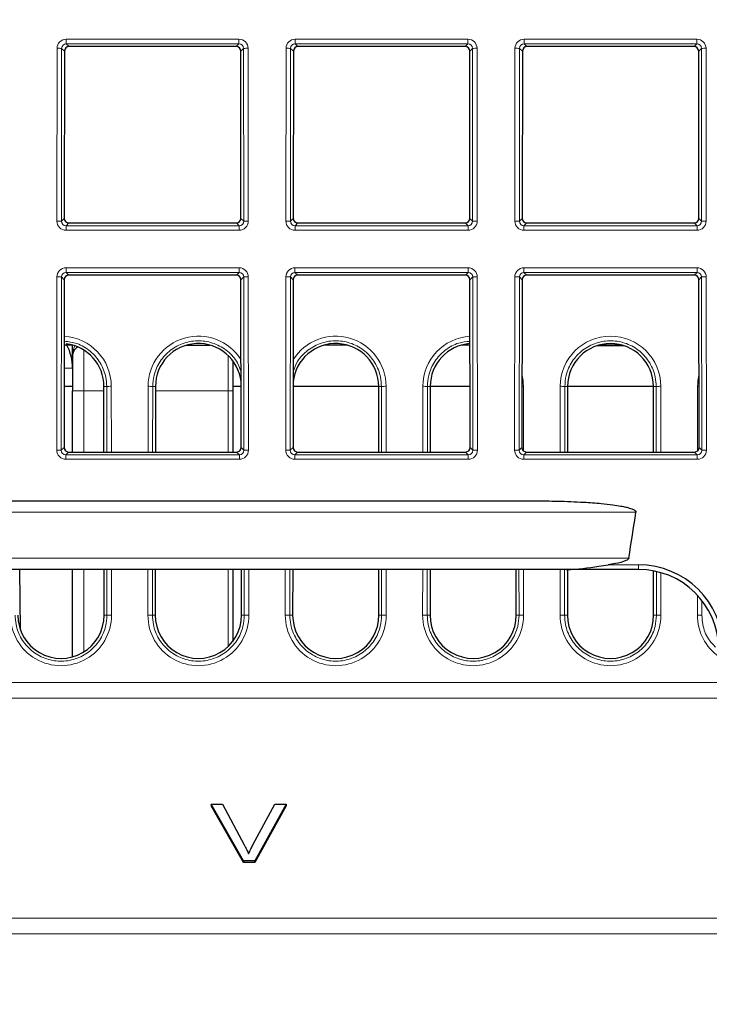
# Paper-space layout 'Blatt3' of a CAD drawing. Header units: millimetres. Extents: x 5 to 418, y 2 to 292.
# Tile 26 of 36: x 273 to 293, y 199 to 228. Entities that reach past the tile are written whole.
import ezdxf

# ---------------------------------------------------------------- set-up
doc = ezdxf.new("R2010")
doc.units = ezdxf.units.MM
doc.layers.add('SLD-0', color=7, linetype='Continuous')
doc.styles.add('SLDTEXTSTYLE0', font='TXT', dxfattribs={"width": 0.605})
doc.dimstyles.new('SLDDIMSTYLE5', dxfattribs={"dimtxt": 3.5, "dimasz": 3.302, "dimexe": 0, "dimexo": 0.0625, "dimgap": 0.875, "dimtad": 1, "dimlfac": 1.5, "dimrnd": 1e-09, "dimzin": 12, "dimdsep": 46, "dimtxsty": 'SLDTEXTSTYLE0', "dimsah": 1, "dimcen": 0.09, "dimadec": 0, "dimazin": 3, "dimtfac": 1, "dimtofl": 0, "dimtmove": 0, "dimatfit": 3, "dimfxl": 1, "dimfrac": 2, "dimtolj": 1, "dimtzin": 12, "dimarcsym": 0})

# ---------------------------------------------------------------- blocks, each defined once
blk = doc.blocks.new('_D_12')
at = {"layer": 'SLD-0', "color": 7}
for p, q in [((146.79, 140.933), (146.79, 271.389)), ((312.79, 140.933), (312.79, 271.389)), ((146.79, 270.389), (312.79, 270.389))]:
    blk.add_line(p, q, dxfattribs=at)
for points in [[(146.79, 270.389), (150.092, 269.881), (150.092, 270.897)], [(312.79, 270.389), (309.488, 270.897), (309.488, 269.881)]]:
    blk.add_solid(points, dxfattribs=at)
at = {"layer": 'SLD-0', "color": 7, "insert": (225.779, 274.901), "char_height": 3.5, "attachment_point": 1, "style": 'SLDTEXTSTYLE0'}
blk.add_mtext('249', dxfattribs=at)

psp = doc.layouts.new('Blatt3')

# ---------------------------------------------------------------- linework, layer by layer
at = {"color": 7, "linetype": 'Continuous', "lineweight": 18}
for p, q in [((273.9421, 227.0484), (278.9708, 227.0484)), ((273.9421, 227.0484), (273.9421, 226.9129)), ((278.9708, 226.9129), (273.9421, 226.9129)), ((273.9421, 226.9129), (274.0226, 226.8324)), ((278.8903, 226.8324), (278.9708, 226.9129)), ((278.9708, 227.0484), (278.9708, 226.9129)), ((280.6088, 227.0484), (285.6375, 227.0484)), ((280.6088, 227.0484), (280.6088, 226.9129)), ((285.6375, 226.9129), (280.6088, 226.9129)), ((280.6088, 226.9129), (280.6893, 226.8324)), ((285.557, 226.8324), (285.6375, 226.9129)), ((285.6375, 227.0484), (285.6375, 226.9129)), ((287.2754, 227.0484), (292.3041, 227.0484)), ((287.2754, 227.0484), (287.2754, 226.9129)), ((292.3041, 226.9129), (287.2754, 226.9129)), ((287.2754, 226.9129), (287.356, 226.8324)), ((292.2236, 226.8324), (292.3041, 226.9129)), ((292.3041, 227.0484), (292.3041, 226.9129)), ((273.6709, 221.7485), (273.6756, 226.7824)), ((273.8087, 226.78), (273.804, 221.7461)), ((273.8894, 226.6993), (273.8087, 226.78)), ((279.1042, 226.78), (279.0236, 226.6993)), ((279.1089, 221.7461), (279.1042, 226.78)), ((279.2374, 226.7824), (279.2421, 221.7485)), ((280.3375, 221.7485), (280.3422, 226.7824)), ((280.4754, 226.78), (280.4707, 221.7461)), ((280.556, 226.6993), (280.4754, 226.78)), ((285.7709, 226.78), (285.6902, 226.6993)), ((285.7756, 221.7461), (285.7709, 226.78)), ((285.904, 226.7824), (285.9087, 221.7485)), ((287.0042, 221.7485), (287.0089, 226.7824)), ((287.142, 226.78), (287.1374, 221.7461)), ((287.2227, 226.6993), (287.142, 226.78)), ((292.4375, 226.78), (292.3569, 226.6993)), ((292.4422, 221.7461), (292.4375, 226.78)), ((292.5707, 226.7824), (292.5754, 221.7485)), ((273.804, 221.7461), (273.8848, 221.8269)), ((279.0281, 221.8269), (279.1089, 221.7461)), ((280.4707, 221.7461), (280.5515, 221.8269)), ((285.6948, 221.8269), (285.7756, 221.7461)), ((287.1374, 221.7461), (287.2182, 221.8269)), ((292.3614, 221.8269), (292.4422, 221.7461)), ((274.0178, 221.6936), (273.9369, 221.6127)), ((273.9369, 221.6127), (273.9369, 221.4819)), ((273.9369, 221.6127), (278.976, 221.6127)), ((278.976, 221.4819), (273.9369, 221.4819)), ((278.976, 221.6127), (278.8951, 221.6936)), ((278.976, 221.6127), (278.976, 221.4819)), ((280.6845, 221.6936), (280.6036, 221.6127)), ((280.6036, 221.6127), (285.6427, 221.6127)), ((280.6036, 221.6127), (280.6036, 221.4819)), ((285.6427, 221.4819), (280.6036, 221.4819)), ((285.6427, 221.6127), (285.5617, 221.6936)), ((285.6427, 221.6127), (285.6427, 221.4819)), ((287.3512, 221.6936), (287.2703, 221.6127)), ((287.2703, 221.6127), (292.3093, 221.6127)), ((287.2703, 221.6127), (287.2703, 221.4819)), ((292.3093, 221.4819), (287.2703, 221.4819)), ((292.3093, 221.6127), (292.2284, 221.6936)), ((292.3093, 221.6127), (292.3093, 221.4819)), ((273.9359, 220.389), (278.977, 220.389)), ((273.9359, 220.2535), (273.9359, 220.389)), ((278.977, 220.2535), (278.977, 220.389)), ((280.6026, 220.389), (285.6437, 220.389)), ((280.6026, 220.2535), (280.6026, 220.389)), ((285.6437, 220.2535), (285.6437, 220.389)), ((287.2692, 220.389), (292.3104, 220.389)), ((287.2692, 220.2535), (287.2692, 220.389)), ((292.3104, 220.2535), (292.3104, 220.389)), ((273.6646, 215.0766), (273.6694, 220.123)), ((273.8025, 220.1206), (273.7978, 215.0743)), ((273.8831, 220.04), (273.8025, 220.1206)), ((278.977, 220.2535), (273.9359, 220.2535)), ((273.9359, 220.2535), (274.0164, 220.173)), ((278.8965, 220.173), (278.977, 220.2535)), ((279.1104, 220.1206), (279.0298, 220.04)), ((279.1151, 215.0743), (279.1104, 220.1206)), ((279.2436, 220.123), (279.2483, 215.0766)), ((280.3313, 215.0766), (280.336, 220.123)), ((280.4692, 220.1206), (280.4645, 215.0743)), ((280.5498, 220.04), (280.4692, 220.1206)), ((285.6437, 220.2535), (280.6026, 220.2535)), ((280.6026, 220.2535), (280.6831, 220.173)), ((285.5632, 220.173), (285.6437, 220.2535)), ((285.7771, 220.1206), (285.6964, 220.04)), ((285.7818, 215.0743), (285.7771, 220.1206)), ((285.9102, 220.123), (285.9149, 215.0766)), ((286.998, 215.0766), (287.0027, 220.123)), ((287.1358, 220.1206), (287.1311, 215.0743)), ((287.2165, 220.04), (287.1358, 220.1206)), ((292.3104, 220.2535), (287.2692, 220.2535)), ((287.2692, 220.2535), (287.3498, 220.173)), ((292.2298, 220.173), (292.3104, 220.2535)), ((292.4438, 220.1206), (292.3631, 220.04)), ((292.4485, 215.0743), (292.4438, 220.1206)), ((292.5769, 220.123), (292.5816, 215.0766)), ((274.4565, 216.7998), (274.4565, 217.9891)), ((278.6565, 216.7998), (278.6565, 217.8324)), ((273.8807, 217.4665), (274.1231, 217.4665)), ((275.0396, 216.9331), (275.1203, 216.9331)), ((275.122, 215.0218), (275.1203, 216.9331)), ((275.2534, 216.9355), (275.2552, 215.0218)), ((276.3244, 215.0218), (276.3262, 216.9355)), ((276.4593, 216.9331), (276.4576, 215.0218)), ((276.54, 216.9331), (276.4593, 216.9331)), ((283.0396, 216.9331), (283.1203, 216.9331)), ((283.122, 215.0218), (283.1203, 216.9331)), ((283.2534, 216.9355), (283.2552, 215.0218)), ((284.3244, 215.0218), (284.3262, 216.9355)), ((284.4593, 216.9331), (284.4576, 215.0218)), ((284.54, 216.9331), (284.4593, 216.9331)), ((287.2534, 216.9355), (287.2552, 215.0567)), ((288.3244, 215.0218), (288.3262, 216.9355)), ((288.4593, 216.9331), (288.4576, 215.0218)), ((288.54, 216.9331), (288.4593, 216.9331)), ((291.0396, 216.9331), (291.1203, 216.9331)), ((291.122, 215.0218), (291.1203, 216.9331)), ((291.2534, 216.9355), (291.2552, 215.0218)), ((292.3244, 215.0567), (292.3262, 216.9355)), ((274.4565, 216.7998), (274.1231, 216.7998)), ((274.4565, 216.7998), (274.4565, 215.0218)), ((275.0397, 216.7998), (274.4565, 216.7998)), ((278.6565, 216.7998), (276.5399, 216.7998)), ((278.6565, 215.0218), (278.6565, 216.7998)), ((278.7898, 216.7998), (278.6565, 216.7998)), ((273.7978, 215.0743), (273.8786, 215.1551)), ((279.0343, 215.1551), (279.1151, 215.0743)), ((280.4645, 215.0743), (280.5453, 215.1551)), ((285.701, 215.1551), (285.7818, 215.0743)), ((287.1311, 215.0743), (287.2119, 215.1551)), ((292.3677, 215.1551), (292.4485, 215.0743)), ((274.0116, 215.0218), (273.9307, 214.9409)), ((273.9307, 214.8101), (273.9307, 214.9409)), ((273.9307, 214.9409), (278.9822, 214.9409)), ((278.9822, 214.9409), (278.9013, 215.0218)), ((278.9822, 214.8101), (278.9822, 214.9409)), ((280.6783, 215.0218), (280.5974, 214.9409)), ((280.5974, 214.8101), (280.5974, 214.9409)), ((280.5974, 214.9409), (285.6489, 214.9409)), ((285.6489, 214.9409), (285.568, 215.0218)), ((285.6489, 214.8101), (285.6489, 214.9409)), ((287.345, 215.0218), (287.264, 214.9409)), ((287.264, 214.8101), (287.264, 214.9409)), ((287.264, 214.9409), (292.3156, 214.9409)), ((292.3156, 214.9409), (292.2346, 215.0218)), ((292.3156, 214.8101), (292.3156, 214.9409)), ((278.9822, 214.8101), (273.9307, 214.8101)), ((285.6489, 214.8101), (280.5974, 214.8101)), ((292.3156, 214.8101), (287.264, 214.8101)), ((290.5303, 213.2665), (169.0493, 213.2665)), ((169.2567, 211.9331), (290.3228, 211.9331)), ((289.7172, 211.7355), (290.6091, 211.7355)), ((290.6091, 211.7355), (290.6091, 211.5998)), ((274.4565, 211.5998), (274.4565, 209.201)), ((275.1264, 210.2665), (275.1252, 211.5998)), ((275.2583, 211.5998), (275.2595, 210.2688)), ((276.3201, 210.2688), (276.3213, 211.5998)), ((276.4544, 211.5998), (276.4532, 210.2665)), ((278.6565, 209.3564), (278.6565, 211.5998)), ((279.1264, 210.2665), (279.1252, 211.5998)), ((279.2583, 211.5998), (279.2595, 210.2688)), ((280.3201, 210.2688), (280.3213, 211.5998)), ((280.4544, 211.5998), (280.4532, 210.2665)), ((283.1264, 210.2665), (283.1252, 211.5998)), ((283.2583, 211.5998), (283.2595, 210.2688)), ((284.3201, 210.2688), (284.3213, 211.5998)), ((284.4544, 211.5998), (284.4532, 210.2665)), ((287.1264, 210.2665), (287.1252, 211.5998)), ((287.2583, 211.5998), (287.2595, 210.2688)), ((288.3201, 210.2688), (288.3213, 211.5998)), ((288.4544, 211.5998), (288.4532, 210.2665)), ((291.1264, 210.2665), (291.1252, 211.542)), ((291.2584, 211.5076), (291.2595, 210.2688)), ((292.3201, 210.2688), (292.3206, 210.8524)), ((292.4536, 210.6955), (292.4532, 210.2665)), ((275.0457, 210.2665), (275.1264, 210.2665)), ((276.5339, 210.2665), (276.4532, 210.2665)), ((279.0457, 210.2665), (279.1264, 210.2665)), ((280.5339, 210.2665), (280.4532, 210.2665)), ((283.0457, 210.2665), (283.1264, 210.2665)), ((284.5339, 210.2665), (284.4532, 210.2665)), ((287.0457, 210.2665), (287.1264, 210.2665)), ((288.5339, 210.2665), (288.4532, 210.2665)), ((291.0457, 210.2665), (291.1264, 210.2665)), ((166.6201, 208.3084), (292.9595, 208.3084)), ((292.9675, 207.8486), (166.6121, 207.8486)), ((166.5003, 201.4444), (293.0793, 201.4444)), ((293.0873, 200.9847), (166.4923, 200.9847))]:
    psp.add_line(p, q, dxfattribs=at)
at = {"color": 7, "linetype": 'Continuous', "lineweight": 25}
for p, q in [((273.8894, 226.6993), (273.8848, 221.8269)), ((278.8903, 226.8324), (274.0226, 226.8324)), ((279.0281, 221.8269), (279.0236, 226.6993)), ((280.556, 226.6993), (280.5515, 221.8269)), ((285.557, 226.8324), (280.6893, 226.8324)), ((285.6948, 221.8269), (285.6902, 226.6993)), ((287.2227, 226.6993), (287.2182, 221.8269)), ((292.2236, 226.8324), (287.356, 226.8324)), ((292.3614, 221.8269), (292.3569, 226.6993)), ((274.0178, 221.6936), (278.8951, 221.6936)), ((280.6845, 221.6936), (285.5617, 221.6936)), ((287.3512, 221.6936), (292.2284, 221.6936)), ((273.8831, 220.04), (273.8786, 215.1551)), ((278.8965, 220.173), (274.0164, 220.173)), ((279.0343, 215.1551), (279.0298, 220.04)), ((280.5498, 220.04), (280.5453, 215.1551)), ((285.5632, 220.173), (280.6831, 220.173)), ((285.701, 215.1551), (285.6964, 220.04)), ((287.2165, 220.04), (287.2119, 215.1551)), ((292.2298, 220.173), (287.3498, 220.173)), ((292.3677, 215.1551), (292.3631, 220.04)), ((274.1231, 218.1331), (273.8814, 218.1331)), ((274.1231, 217.7998), (274.1231, 218.1365)), ((277.4446, 218.1331), (278.135, 218.1331)), ((282.135, 218.1331), (281.4446, 218.1331)), ((285.6982, 218.1331), (285.4446, 218.1331)), ((289.4064, 218.1215), (290.1732, 218.1215)), ((290.135, 218.1331), (289.4446, 218.1331)), ((274.1231, 217.7998), (274.1231, 216.7998)), ((278.7898, 217.6816), (278.7898, 216.7998)), ((274.1231, 216.9331), (273.8803, 216.9331)), ((275.0413, 215.0218), (275.0396, 216.9331)), ((276.54, 216.9331), (276.5383, 215.0218)), ((279.0327, 216.9331), (278.7898, 216.9331)), ((283.0396, 216.9331), (280.5469, 216.9331)), ((283.0413, 215.0218), (283.0396, 216.9331)), ((284.54, 216.9331), (284.5383, 215.0218)), ((285.6993, 216.9331), (284.54, 216.9331)), ((288.54, 216.9331), (288.5383, 215.0218)), ((291.0396, 216.9331), (288.54, 216.9331)), ((291.0413, 215.0218), (291.0396, 216.9331)), ((274.1231, 215.0218), (274.1231, 216.7998)), ((278.7898, 216.7998), (278.7898, 215.0218)), ((274.0116, 215.0218), (278.9013, 215.0218)), ((280.6783, 215.0218), (285.568, 215.0218)), ((287.345, 215.0218), (292.2346, 215.0218)), ((171.9949, 213.5998), (287.5847, 213.5998)), ((288.4953, 211.5998), (171.0843, 211.5998)), ((272.6073, 209.8423), (272.592, 211.5998)), ((274.1231, 209.0545), (274.1231, 211.5998)), ((275.0457, 210.2665), (275.0444, 211.5998)), ((276.5351, 211.5998), (276.5339, 210.2665)), ((278.7898, 211.5998), (278.7898, 209.5056)), ((279.0457, 210.2665), (279.0444, 211.5998)), ((280.5351, 211.5998), (280.5339, 210.2665)), ((283.0457, 210.2665), (283.0444, 211.5998)), ((284.5351, 211.5998), (284.5339, 210.2665)), ((287.0457, 210.2665), (287.0444, 211.5998)), ((290.6091, 211.5998), (288.4953, 211.5998)), ((288.5351, 211.5998), (288.5339, 210.2665)), ((291.0457, 210.2665), (291.0445, 211.5588)), ((278.1624, 204.7624), (278.1624, 204.7152)), ((279.1038, 203.1124), (278.1624, 204.7624)), ((278.1624, 204.7624), (278.4901, 204.7624)), ((279.1038, 203.0653), (278.1624, 204.7152)), ((278.4901, 204.7624), (279.1248, 203.5798)), ((279.3795, 203.5798), (280.0157, 204.7624)), ((280.3433, 204.7624), (279.4342, 203.1124)), ((280.3433, 204.7152), (279.4342, 203.0653)), ((280.0157, 204.7624), (280.3433, 204.7624)), ((280.3433, 204.7624), (280.3433, 204.7152)), ((279.1038, 203.1124), (279.1038, 203.0653)), ((279.4342, 203.1124), (279.1038, 203.1124)), ((279.4342, 203.1124), (279.4342, 203.0653)), ((279.4342, 203.0653), (279.1038, 203.0653))]:
    psp.add_line(p, q, dxfattribs=at)
at = {"color": 7, "linetype": 'Continuous', "lineweight": 18, "flags": 128}
for points in [[(287.2534, 216.9355), (287.2283, 216.9354), (287.2136, 216.9353)], [(292.366, 216.9353), (292.3513, 216.9354), (292.3262, 216.9355)]]:
    psp.add_lwpolyline(points, dxfattribs=at)
at = {"color": 7, "linetype": 'Continuous', "lineweight": 18}
for centre, radius, start, end in [((273.7046, 224.6746), 2.108, 87.1686, 90.78892), ((279.2083, 224.6746), 2.108, 89.21108, 92.8314), ((280.3713, 224.6746), 2.108, 87.1686, 90.78892), ((285.875, 224.6746), 2.108, 89.21108, 92.8314), ((287.0379, 224.6746), 2.108, 87.1686, 90.78892), ((292.5417, 224.6746), 2.108, 89.21108, 92.8314), ((273.6999, 219.6407), 2.108, 87.1686, 90.78892), ((279.213, 219.6407), 2.108, 89.21108, 92.8314), ((280.3666, 219.6407), 2.108, 87.1686, 90.78892), ((285.8797, 219.6407), 2.108, 89.21108, 92.8314), ((287.0332, 219.6407), 2.108, 87.1686, 90.78892), ((292.5464, 219.6407), 2.108, 89.21108, 92.8314), ((273.6984, 218.0152), 2.108, 87.1686, 90.78892), ((279.2145, 218.0152), 2.108, 89.21108, 92.8314), ((280.365, 218.0152), 2.108, 87.1686, 90.78892), ((285.8812, 218.0152), 2.108, 89.21108, 92.8314), ((287.0317, 218.0152), 2.108, 87.1686, 90.78892), ((292.5479, 218.0152), 2.108, 89.21108, 92.8314), ((273.7898, 216.9341), 1.4636, 0.05241, 86.40323), ((277.7898, 216.9341), 1.4636, 31.93241, 179.94759), ((281.7898, 216.9341), 1.4636, 0.05241, 148.06759), ((285.7898, 216.9341), 1.4636, 93.59677, 179.94759), ((289.7898, 216.9341), 1.4636, 0.05241, 179.94759), ((285.7898, 216.9341), 1.4636, 0.05241, 13.34756), ((293.7898, 216.9341), 1.4636, 166.65244, 179.94759), ((275.2244, 214.7856), 2.15, 89.22651, 92.77593), ((276.3552, 214.7856), 2.15, 87.22407, 90.77349), ((283.2244, 214.7856), 2.15, 89.22651, 92.77593), ((284.3552, 214.7856), 2.15, 87.22407, 90.77349), ((288.3552, 214.7856), 2.15, 87.22407, 90.77349), ((291.2244, 214.7856), 2.15, 89.22651, 92.77593), ((273.6937, 212.9689), 2.108, 87.1686, 90.78892), ((279.2193, 212.9689), 2.108, 89.21108, 92.8314), ((280.3603, 212.9689), 2.108, 87.1686, 90.78892), ((285.8859, 212.9689), 2.108, 89.21108, 92.8314), ((287.027, 212.9689), 2.108, 87.1686, 90.78892), ((292.5526, 212.9689), 2.108, 89.21108, 92.8314), ((273.7898, 210.2674), 1.4697, 179.94759, 0.05241), ((275.2305, 208.119), 2.15, 89.22651, 92.77593), ((276.3491, 208.119), 2.15, 87.22407, 90.77349), ((277.7898, 210.2674), 1.4697, 179.94759, 0.05241), ((279.2305, 208.119), 2.15, 89.22651, 92.77593), ((280.3491, 208.119), 2.15, 87.22407, 90.77349), ((281.7898, 210.2674), 1.4697, 179.94759, 0.05241), ((283.2305, 208.119), 2.15, 89.22651, 92.77593), ((284.3491, 208.119), 2.15, 87.22407, 90.77349), ((285.7898, 210.2674), 1.4697, 179.94759, 0.05241), ((287.2305, 208.119), 2.15, 89.22651, 92.77593), ((288.3491, 208.119), 2.15, 87.22407, 90.77349), ((289.7898, 210.2674), 1.4697, 179.94759, 0.05241), ((291.2305, 208.119), 2.15, 89.22651, 92.77593), ((292.3491, 208.119), 2.15, 87.22407, 90.77349), ((293.7898, 210.2674), 1.4697, 179.94759, 234.97668)]:
    psp.add_arc(centre, radius, start, end, dxfattribs=at)
at = {"color": 7, "linetype": 'Continuous', "lineweight": 25}
for centre, radius, start, end in [((273.7898, 216.932), 1.2498, 0.05241, 83.00323), ((272.6565, 217.4665), 1.4667, 0, 27.03569), ((274.4565, 217.7998), 0.3333, 122.15391, 180), ((277.7898, 216.932), 1.2498, 6.07317, 179.94759), ((281.7898, 216.932), 1.2498, 0.05241, 173.92683), ((285.7898, 216.932), 1.2498, 94.20403, 179.94759), ((289.7898, 216.932), 1.2498, 0.05241, 179.94759), ((290.6091, 209.2688), 2.4667, 1, 90), ((290.6091, 209.2665), 2.3333, 1, 90), ((273.7898, 210.2653), 1.2559, 179.94759, 0.05241), ((277.7898, 210.2653), 1.2559, 179.94759, 0.05241), ((281.7898, 210.2653), 1.2559, 179.94759, 0.05241), ((285.7898, 210.2653), 1.2559, 179.94759, 0.05241), ((289.7898, 210.2653), 1.2559, 179.94759, 0.05241)]:
    psp.add_arc(centre, radius, start, end, dxfattribs=at)
at = {"color": 7, "linetype": 'Continuous', "lineweight": 18}
for centre, major_axis, ratio, start_param, end_param in [((273.9426, 226.7816), (0.2281, -0.1391), 0.9979697, 2.1193103, 3.6873675), ((273.9426, 226.7793), (0.1074, -0.0805), 0.9934233, 2.2143373, 3.7823946), ((278.9703, 226.7816), (0.2281, 0.1391), 0.9979697, 5.7374104, 7.3054677), ((278.9703, 226.7793), (0.1074, 0.0805), 0.9934233, 5.6423834, 7.2104406), ((280.6093, 226.7816), (0.2281, -0.1391), 0.9979697, 2.1193103, 3.6873675), ((280.6093, 226.7793), (0.1074, -0.0805), 0.9934233, 2.2143373, 3.7823946), ((285.637, 226.7816), (0.2281, 0.1391), 0.9979697, 5.7374104, 7.3054677), ((285.637, 226.7793), (0.1074, 0.0805), 0.9934233, 5.6423834, 7.2104406), ((287.2759, 226.7816), (0.2281, -0.1391), 0.9979697, 2.1193103, 3.6873675), ((287.2759, 226.7793), (0.1074, -0.0805), 0.9934233, 2.2143373, 3.7823946), ((292.3037, 226.7816), (0.2281, 0.1391), 0.9979697, 5.7374104, 7.3054677), ((292.3037, 226.7793), (0.1074, 0.0805), 0.9934233, 5.6423834, 7.2104406), ((273.9379, 221.7492), (0.1644, 0.2112), 0.9962181, 2.2330373, 3.8010946), ((273.9379, 221.7468), (0.0862, 0.1035), 0.9898381, 2.2656086, 3.8336659), ((278.975, 221.7492), (-0.1644, 0.2112), 0.9962181, 2.4820908, 4.050148), ((278.975, 221.7468), (-0.0862, 0.1035), 0.9898381, 2.4495195, 4.0175767), ((280.6046, 221.7492), (0.1644, 0.2112), 0.9962181, 2.2330373, 3.8010946), ((280.6046, 221.7468), (0.0862, 0.1035), 0.9898381, 2.2656086, 3.8336659), ((285.6417, 221.7492), (-0.1644, 0.2112), 0.9962181, 2.4820908, 4.050148), ((285.6417, 221.7468), (-0.0862, 0.1035), 0.9898381, 2.4495195, 4.0175767), ((287.2712, 221.7492), (0.1644, 0.2112), 0.9962181, 2.2330373, 3.8010946), ((287.2712, 221.7468), (0.0862, 0.1035), 0.9898381, 2.2656086, 3.8336659), ((292.3084, 221.7492), (-0.1644, 0.2112), 0.9962181, 2.4820908, 4.050148), ((292.3084, 221.7468), (-0.0862, 0.1035), 0.9898381, 2.4495195, 4.0175767), ((273.9364, 220.1222), (0.2281, -0.1391), 0.9979697, 2.1193103, 3.6873675), ((278.9765, 220.1222), (0.2281, 0.1391), 0.9979697, 5.7374104, 7.3054677), ((280.6031, 220.1222), (0.2281, -0.1391), 0.9979697, 2.1193103, 3.6873675), ((285.6432, 220.1222), (0.2281, 0.1391), 0.9979697, 5.7374104, 7.3054677), ((287.2697, 220.1222), (0.2281, -0.1391), 0.9979697, 2.1193103, 3.6873675), ((292.3099, 220.1222), (0.2281, 0.1391), 0.9979697, 5.7374104, 7.3054677), ((273.9364, 220.1199), (0.1074, -0.0805), 0.9934233, 2.2143373, 3.7823946), ((278.9765, 220.1199), (0.1074, 0.0805), 0.9934233, 5.6423834, 7.2104406), ((280.6031, 220.1199), (0.1074, -0.0805), 0.9934233, 2.2143373, 3.7823946), ((285.6432, 220.1199), (0.1074, 0.0805), 0.9934233, 5.6423834, 7.2104406), ((287.2697, 220.1199), (0.1074, -0.0805), 0.9934233, 2.2143373, 3.7823946), ((292.3099, 220.1199), (0.1074, 0.0805), 0.9934233, 5.6423834, 7.2104406), ((274.4565, 217.7998), (0, 0.5), 0.6666667, 0.8923793, 1.5707963), ((273.9317, 215.0774), (0.1644, 0.2112), 0.9962181, 2.2330373, 3.8010946), ((273.9317, 215.075), (0.0862, 0.1035), 0.9898381, 2.2656086, 3.8336659), ((278.9812, 215.0774), (-0.1644, 0.2112), 0.9962181, 2.4820908, 4.050148), ((278.9812, 215.075), (-0.0862, 0.1035), 0.9898381, 2.4495195, 4.0175767), ((280.5983, 215.0774), (0.1644, 0.2112), 0.9962181, 2.2330373, 3.8010946), ((280.5983, 215.075), (0.0862, 0.1035), 0.9898381, 2.2656086, 3.8336659), ((285.6479, 215.0774), (-0.1644, 0.2112), 0.9962181, 2.4820908, 4.050148), ((285.6479, 215.075), (-0.0862, 0.1035), 0.9898381, 2.4495195, 4.0175767), ((287.265, 215.0774), (0.1644, 0.2112), 0.9962181, 2.2330373, 3.8010946), ((287.265, 215.075), (0.0862, 0.1035), 0.9898381, 2.2656086, 3.8336659), ((292.3146, 215.0774), (-0.1644, 0.2112), 0.9962181, 2.4820908, 4.050148), ((292.3146, 215.075), (-0.0862, 0.1035), 0.9898381, 2.4495195, 4.0175767)]:
    psp.add_ellipse(centre, major_axis=major_axis, ratio=ratio, start_param=start_param, end_param=end_param, dxfattribs=at)
at = {"color": 7, "linetype": 'Continuous', "lineweight": 25}
for centre, major_axis, ratio, start_param, end_param in [((274.0229, 226.699), (0.1141, -0.0696), 0.9979697, 2.1193103, 3.6873675), ((278.89, 226.699), (0.1141, 0.0696), 0.9979697, 5.7374104, 7.3054677), ((280.6895, 226.699), (0.1141, -0.0696), 0.9979697, 2.1193103, 3.6873675), ((285.5567, 226.699), (0.1141, 0.0696), 0.9979697, 5.7374104, 7.3054677), ((287.3562, 226.699), (0.1141, -0.0696), 0.9979697, 2.1193103, 3.6873675), ((292.2234, 226.699), (0.1141, 0.0696), 0.9979697, 5.7374104, 7.3054677), ((274.0183, 221.8273), (0.0822, 0.1056), 0.9962181, 2.2330373, 3.8010946), ((278.8946, 221.8273), (-0.0822, 0.1056), 0.9962181, 2.4820908, 4.050148), ((280.685, 221.8273), (0.0822, 0.1056), 0.9962181, 2.2330373, 3.8010946), ((285.5613, 221.8273), (-0.0822, 0.1056), 0.9962181, 2.4820908, 4.050148), ((287.3517, 221.8273), (0.0822, 0.1056), 0.9962181, 2.2330373, 3.8010946), ((292.2279, 221.8273), (-0.0822, 0.1056), 0.9962181, 2.4820908, 4.050148), ((274.0167, 220.0396), (0.1141, -0.0696), 0.9979697, 2.1193103, 3.6873675), ((278.8963, 220.0396), (0.1141, 0.0696), 0.9979697, 5.7374104, 7.3054677), ((280.6833, 220.0396), (0.1141, -0.0696), 0.9979697, 2.1193103, 3.6873675), ((285.5629, 220.0396), (0.1141, 0.0696), 0.9979697, 5.7374104, 7.3054677), ((287.35, 220.0396), (0.1141, -0.0696), 0.9979697, 2.1193103, 3.6873675), ((292.2296, 220.0396), (0.1141, 0.0696), 0.9979697, 5.7374104, 7.3054677), ((274.0121, 215.1554), (0.0822, 0.1056), 0.9962181, 2.2330373, 3.8010946), ((278.9008, 215.1554), (-0.0822, 0.1056), 0.9962181, 2.4820908, 4.050148), ((280.6788, 215.1554), (0.0822, 0.1056), 0.9962181, 2.2330373, 3.8010946), ((285.5675, 215.1554), (-0.0822, 0.1056), 0.9962181, 2.4820908, 4.050148), ((287.3454, 215.1554), (0.0822, 0.1056), 0.9962181, 2.2330373, 3.8010946), ((292.2341, 215.1554), (-0.0822, 0.1056), 0.9962181, 2.4820908, 4.050148), ((229.7898, 29973.7756), (0, 29955.4126), 0.0178042, 3.2553372, 3.2557287)]:
    psp.add_ellipse(centre, major_axis=major_axis, ratio=ratio, start_param=start_param, end_param=end_param, dxfattribs=at)
at = {"color": 7, "linetype": 'Continuous', "lineweight": 18}
for points, knots in [([(275.1203, 216.9331), (275.1148, 217.0225), (275.1002, 217.261), (274.9514, 217.63), (274.6564, 217.9722), (274.283, 218.2002), (274.0077, 218.2339), (273.8815, 218.2493)], [0, 0, 0, 0, 0.1348949, 0.3598048, 0.5847098, 0.8095794, 1, 1, 1, 1]), ([(279.0323, 217.3557), (279.0031, 217.4448), (278.9274, 217.6765), (278.6526, 217.9735), (278.2631, 218.2032), (277.8145, 218.2874), (277.3649, 218.2194), (276.9621, 218.0061), (276.6551, 217.6719), (276.4852, 217.2941), (276.4669, 217.039), (276.4593, 216.9331)], [0, 0, 0, 0, 0.0750518, 0.1950524, 0.3150341, 0.4349944, 0.5549401, 0.6748847, 0.7948418, 0.9148198, 1, 1, 1, 1]), ([(283.1203, 216.9331), (283.1148, 217.0225), (283.1002, 217.2611), (282.9513, 217.6293), (282.6566, 217.9748), (282.262, 218.2029), (281.815, 218.2874), (281.3638, 218.2197), (280.9656, 218.005), (280.6723, 217.707), (280.5842, 217.4646), (280.5473, 217.3632)], [0, 0, 0, 0, 0.07211772, 0.19235936, 0.3125984, 0.43281847, 0.55301709, 0.67320118, 0.79338406, 0.91357954, 1, 1, 1, 1]), ([(285.6981, 218.2445), (285.588, 218.2346), (285.3284, 218.2113), (284.9624, 218.0029), (284.655, 217.6727), (284.4852, 217.294), (284.4669, 217.039), (284.4593, 216.9331)], [0, 0, 0, 0, 0.1656939, 0.3905411, 0.6154119, 0.8403218, 1, 1, 1, 1]), ([(291.1203, 216.9331), (291.1148, 217.0225), (291.1002, 217.2611), (290.9513, 217.6293), (290.6566, 217.9748), (290.262, 218.2028), (289.8148, 218.2875), (289.3648, 218.2194), (288.9621, 218.0061), (288.6551, 217.6719), (288.4852, 217.2941), (288.4669, 217.039), (288.4593, 216.9331)], [0, 0, 0, 0, 0.06444, 0.1718806, 0.2793189, 0.3867402, 0.4941423, 0.6015315, 0.7089196, 0.8163189, 0.923737, 1, 1, 1, 1]), ([(272.4532, 210.2665), (272.4585, 210.177), (272.4726, 209.9378), (272.6209, 209.5679), (272.9159, 209.2199), (273.3116, 208.9896), (273.7607, 208.9032), (274.2129, 208.9704), (274.6181, 209.1834), (274.9275, 209.5183), (275.1003, 209.8993), (275.1187, 210.1578), (275.1264, 210.2665)], [0, 0, 0, 0, 0.0640611, 0.1713647, 0.278666, 0.3859504, 0.4932157, 0.6004679, 0.707719, 0.8149812, 0.922262, 1, 1, 1, 1]), ([(276.4532, 210.2665), (276.4585, 210.177), (276.4726, 209.9378), (276.6209, 209.5679), (276.9159, 209.2199), (277.3116, 208.9896), (277.7607, 208.9032), (278.2129, 208.9704), (278.6181, 209.1834), (278.9275, 209.5183), (279.1003, 209.8993), (279.1187, 210.1578), (279.1264, 210.2665)], [0, 0, 0, 0, 0.0640611, 0.1713647, 0.278666, 0.3859504, 0.4932157, 0.6004679, 0.707719, 0.8149812, 0.922262, 1, 1, 1, 1]), ([(280.4532, 210.2665), (280.4585, 210.177), (280.4726, 209.9378), (280.6209, 209.5679), (280.9159, 209.2199), (281.3116, 208.9896), (281.7607, 208.9032), (282.2129, 208.9704), (282.6181, 209.1834), (282.9275, 209.5183), (283.1003, 209.8993), (283.1187, 210.1578), (283.1264, 210.2665)], [0, 0, 0, 0, 0.0640611, 0.1713647, 0.278666, 0.3859504, 0.4932157, 0.6004679, 0.707719, 0.8149812, 0.922262, 1, 1, 1, 1]), ([(284.4532, 210.2665), (284.4585, 210.177), (284.4726, 209.9378), (284.6209, 209.5679), (284.9159, 209.2199), (285.3116, 208.9896), (285.7607, 208.9032), (286.2129, 208.9704), (286.6181, 209.1834), (286.9275, 209.5183), (287.1003, 209.8993), (287.1187, 210.1578), (287.1264, 210.2665)], [0, 0, 0, 0, 0.0640611, 0.1713647, 0.278666, 0.3859504, 0.4932157, 0.6004679, 0.707719, 0.8149812, 0.922262, 1, 1, 1, 1]), ([(288.4532, 210.2665), (288.4585, 210.177), (288.4726, 209.9378), (288.6209, 209.5679), (288.9159, 209.2199), (289.3116, 208.9896), (289.7607, 208.9032), (290.2129, 208.9704), (290.6181, 209.1834), (290.9275, 209.5183), (291.1003, 209.8993), (291.1187, 210.1578), (291.1264, 210.2665)], [0, 0, 0, 0, 0.0640611, 0.1713647, 0.278666, 0.3859504, 0.4932157, 0.6004679, 0.707719, 0.8149812, 0.922262, 1, 1, 1, 1]), ([(292.4532, 210.2665), (292.4588, 210.1774), (292.4738, 209.939), (292.5965, 209.601), (292.7751, 209.4147), (292.8495, 209.3371)], [0, 0, 0, 0, 0.2583171, 0.6910031, 1, 1, 1, 1])]:
    psp.add_open_spline(points, degree=3, knots=knots, dxfattribs=at)
at = {"color": 7, "linetype": 'Continuous', "lineweight": 25}
for points, knots in [([(287.5847, 213.5998), (287.8069, 213.5983), (288.2836, 213.595), (288.9297, 213.5686), (289.4662, 213.5291), (289.8239, 213.4895), (290.0631, 213.4533), (290.2233, 213.4215), (290.3308, 213.3939), (290.4032, 213.3703), (290.4564, 213.3479), (290.4931, 213.3273), (290.5168, 213.3063), (290.5275, 213.2902), (290.5312, 213.2766), (290.5305, 213.2693), (290.5303, 213.2665)], [0, 0, 0, 0, 0.2215727, 0.4752547, 0.6444738, 0.7578032, 0.8340255, 0.8855493, 0.9206012, 0.9446535, 0.9613577, 0.9781561, 0.986303, 0.992676, 0.997178, 1, 1, 1, 1]), ([(288.4953, 211.5998), (288.5022, 211.5998), (288.8205, 211.6003), (289.2284, 211.6604), (289.6293, 211.722), (289.7172, 211.7355)], [0, 0, 0, 0, 0.0170447, 0.7845929, 1, 1, 1, 1]), ([(290.3228, 211.9331), (290.3211, 211.9274), (290.3169, 211.9135), (290.2891, 211.8849), (290.1671, 211.8201), (289.9662, 211.7765), (289.7903, 211.7475), (289.7172, 211.7355)], [0, 0, 0, 0, 0.0271098, 0.0662941, 0.1782541, 0.6584383, 1, 1, 1, 1]), ([(279.1248, 203.5798), (279.1509, 203.5306), (279.1975, 203.4427), (279.2359, 203.3529), (279.2529, 203.3134)], [0, 0, 0, 0, 0.5599982, 1, 1, 1, 1]), ([(279.2529, 203.3134), (279.2744, 203.3636), (279.3128, 203.4533), (279.3592, 203.5411), (279.3795, 203.5798)], [0, 0, 0, 0, 0.5599723, 1, 1, 1, 1])]:
    psp.add_open_spline(points, degree=3, knots=knots, dxfattribs=at)

# ---------------------------------------------------------------- dimensions: what is measured, and where the dimension line sits
at = {"layer": 'SLD-0', "color": 7}
dim = psp.add_linear_dim(base=(312.7898, 270.3894), p1=(146.7898, 140.9331), p2=(312.7898, 140.9331), dimstyle='SLDDIMSTYLE5', dxfattribs=at)
dim.commit()
dim.dimension.update_dxf_attribs({"geometry": '_D_12', "text_midpoint": (229.7898, 270.3894), "dimtype": 160})

doc.saveas('drawing.dxf')
